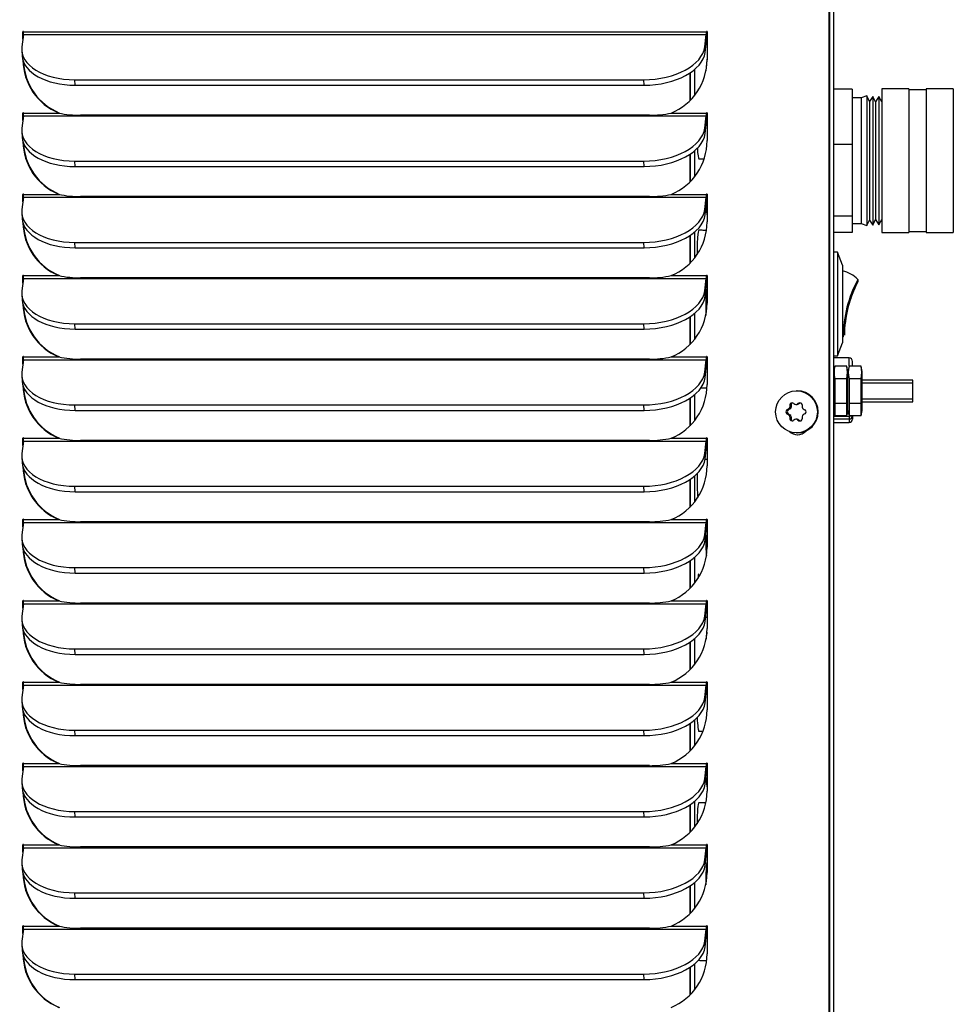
# Model space of a CAD drawing. Extents: x 776 to 936, y -8 to 92.
# Tile 12 of 18: x 840 to 848, y 54 to 63. Entities that reach past the tile are written whole.
import ezdxf

# ---------------------------------------------------------------- set-up
doc = ezdxf.new("R2010")
doc.units = 0
doc.header["$LTSCALE"] = 4
doc.header["$MEASUREMENT"] = 0
doc.layers.get('0').update_dxf_attribs({"linetype": 'CONTINUOUS'})

msp = doc.modelspace()

# ---------------------------------------------------------------- linework, layer by layer
for p, q in [((846.7837, 31.7087), (846.7837, 75.8248)), ((846.7887, 31.7087), (846.7887, 75.8248)), ((846.8227, 75.661), (846.8227, 32.3897)), ((839.7454, 62.7816), (839.7321, 62.6745)), ((839.7456, 62.807), (839.7406, 62.807)), ((839.7406, 62.7428), (839.7406, 62.807)), ((839.7454, 62.7816), (845.7106, 62.7816)), ((839.7456, 62.7837), (839.7456, 62.807)), ((839.7466, 62.807), (845.7118, 62.807)), ((845.6973, 62.6745), (845.7106, 62.7816)), ((845.7168, 62.807), (845.7118, 62.807)), ((845.7177, 62.807), (845.7177, 62.566)), ((845.7002, 62.627), (845.7135, 62.7341)), ((839.7311, 62.644), (839.734, 62.5965)), ((845.7002, 62.627), (845.6973, 62.6745)), ((845.5687, 62.2068), (845.5687, 62.4478)), ((845.5687, 62.4478), (845.5687, 62.2068)), ((845.6079, 62.4769), (845.6079, 62.2507)), ((840.1974, 62.3402), (840.1945, 62.3877)), ((840.1945, 62.3877), (845.1635, 62.3877)), ((840.1974, 62.3402), (845.1664, 62.3402)), ((845.1664, 62.3402), (845.1635, 62.3877)), ((846.9857, 62.3053), (846.8227, 62.3053)), ((846.9857, 62.3053), (846.9857, 61.8225)), ((847.2436, 62.3073), (847.2436, 61.0533)), ((847.4811, 62.3073), (847.2436, 62.3073)), ((847.4811, 62.3073), (847.4811, 61.0533)), ((847.6311, 62.2983), (847.4811, 62.2983)), ((847.6311, 62.3073), (847.6311, 61.0533)), ((847.8686, 62.3073), (847.6311, 62.3073)), ((847.8686, 62.3073), (847.8686, 61.0533)), ((847.0627, 62.2293), (846.9857, 62.2293)), ((847.1133, 62.2466), (847.0627, 62.2293)), ((847.0627, 62.2293), (847.0627, 61.1313)), ((847.1133, 62.2466), (847.1133, 61.1139)), ((847.1366, 62.1983), (847.1133, 62.2466)), ((847.1668, 62.2426), (847.1366, 62.1983)), ((847.1366, 62.1983), (847.1366, 61.1622)), ((847.1668, 62.2426), (847.1668, 61.1179)), ((847.19, 62.1943), (847.1668, 62.2426)), ((847.2168, 62.2407), (847.19, 62.1943)), ((847.19, 62.1943), (847.19, 61.1662)), ((847.2168, 62.2407), (847.2168, 61.1198)), ((847.2436, 62.1943), (847.2168, 62.2407)), ((839.7456, 62.097), (839.7406, 62.097)), ((839.7406, 62.0328), (839.7406, 62.097)), ((839.7456, 62.0737), (839.7456, 62.097)), ((839.7466, 62.097), (840.0554, 62.097)), ((840.0554, 62.097), (840.0605, 62.097)), ((845.2131, 62.0781), (840.2441, 62.0781)), ((845.4029, 62.097), (845.7118, 62.097)), ((845.7168, 62.097), (845.7118, 62.097)), ((845.7177, 62.097), (845.7177, 61.856)), ((839.7454, 62.0716), (839.7321, 61.9645)), ((839.7454, 62.0716), (845.7106, 62.0716)), ((845.6973, 61.9645), (845.7106, 62.0716)), ((845.7002, 61.917), (845.7135, 62.0241)), ((839.7311, 61.934), (839.734, 61.8865)), ((845.7002, 61.917), (845.6973, 61.9645)), ((846.9857, 61.8225), (846.8227, 61.8225)), ((846.9857, 61.8225), (846.9857, 61.1974)), ((845.5687, 61.4968), (845.5687, 61.7378)), ((845.5687, 61.7378), (845.5687, 61.4968)), ((845.6079, 61.7669), (845.6079, 61.5407)), ((840.1974, 61.6302), (840.1945, 61.6777)), ((840.1945, 61.6777), (845.1635, 61.6777)), ((845.1664, 61.6302), (845.1635, 61.6777)), ((840.1974, 61.6302), (845.1664, 61.6302)), ((839.7454, 61.3616), (839.7321, 61.2545)), ((839.7456, 61.387), (839.7406, 61.387)), ((839.7406, 61.3228), (839.7406, 61.387)), ((839.7454, 61.3616), (845.7106, 61.3616)), ((839.7456, 61.3637), (839.7456, 61.387)), ((839.7466, 61.387), (840.0554, 61.387)), ((840.0554, 61.387), (840.0605, 61.387)), ((845.2131, 61.3681), (840.2441, 61.3681)), ((845.4029, 61.387), (845.7118, 61.387)), ((845.6973, 61.2545), (845.7106, 61.3616)), ((845.7002, 61.207), (845.7135, 61.3141)), ((845.7168, 61.387), (845.7118, 61.387)), ((845.7177, 61.387), (845.7177, 61.146)), ((839.7311, 61.224), (839.734, 61.1765)), ((845.7002, 61.207), (845.6973, 61.2545)), ((846.9857, 61.1974), (846.8227, 61.1974)), ((846.9857, 61.1974), (846.9857, 61.0552)), ((846.9857, 61.1313), (847.0627, 61.1313)), ((847.0627, 61.1313), (847.1133, 61.1139)), ((847.1133, 61.1139), (847.1366, 61.1622)), ((847.1366, 61.1622), (847.1668, 61.1179)), ((847.1668, 61.1179), (847.19, 61.1662)), ((847.19, 61.1662), (847.2168, 61.1198)), ((847.2168, 61.1198), (847.2436, 61.1662)), ((845.6079, 61.0569), (845.6079, 60.8307)), ((846.9857, 61.0552), (846.8227, 61.0552)), ((847.2436, 61.0533), (847.4811, 61.0533)), ((847.4811, 61.0623), (847.6311, 61.0623)), ((847.6311, 61.0533), (847.8686, 61.0533)), ((840.1974, 60.9202), (840.1945, 60.9677)), ((840.1945, 60.9677), (845.1635, 60.9677)), ((845.1664, 60.9202), (845.1635, 60.9677)), ((845.5687, 60.7868), (845.5687, 61.0278)), ((845.5687, 61.0278), (845.5687, 60.7868)), ((840.1974, 60.9202), (845.1664, 60.9202)), ((846.8577, 60.8833), (846.8227, 60.8833)), ((846.8577, 60.8833), (846.8577, 59.9772)), ((846.9017, 60.7688), (846.8577, 60.8833)), ((846.9017, 60.7688), (846.9017, 60.0918)), ((839.7454, 60.6516), (839.7321, 60.5445)), ((839.7456, 60.677), (839.7406, 60.677)), ((839.7406, 60.6128), (839.7406, 60.677)), ((839.7454, 60.6516), (845.7106, 60.6516)), ((839.7456, 60.6537), (839.7456, 60.677)), ((839.7466, 60.677), (840.0554, 60.677)), ((840.0554, 60.677), (840.0605, 60.677)), ((845.2131, 60.6581), (840.2441, 60.6581)), ((845.4029, 60.677), (845.7118, 60.677)), ((845.6973, 60.5445), (845.7106, 60.6516)), ((845.7168, 60.677), (845.7118, 60.677)), ((845.7177, 60.677), (845.7177, 60.436)), ((845.7002, 60.497), (845.6973, 60.5445)), ((845.7002, 60.497), (845.7135, 60.6041)), ((839.7311, 60.514), (839.734, 60.4665)), ((845.5687, 60.0768), (845.5687, 60.3178)), ((845.5687, 60.3178), (845.5687, 60.0768)), ((845.6079, 60.3469), (845.6079, 60.1207)), ((840.1974, 60.2102), (840.1945, 60.2577)), ((840.1945, 60.2577), (845.1635, 60.2577)), ((840.1974, 60.2102), (845.1664, 60.2102)), ((845.1664, 60.2102), (845.1635, 60.2577)), ((846.9076, 60.1886), (846.9176, 60.1881)), ((846.9089, 60.2133), (846.9189, 60.2126)), ((846.8577, 59.9772), (846.9017, 60.0918)), ((839.7454, 59.9416), (839.7321, 59.8345)), ((839.7456, 59.967), (839.7406, 59.967)), ((839.7406, 59.9028), (839.7406, 59.967)), ((839.7454, 59.9416), (845.7106, 59.9416)), ((839.7456, 59.9437), (839.7456, 59.967)), ((839.7466, 59.967), (840.0554, 59.967)), ((840.0554, 59.967), (840.0605, 59.967)), ((845.2131, 59.9481), (840.2441, 59.9481)), ((845.4029, 59.967), (845.7118, 59.967)), ((845.6973, 59.8345), (845.7106, 59.9416)), ((845.7168, 59.967), (845.7118, 59.967)), ((845.7177, 59.967), (845.7177, 59.726)), ((846.8227, 59.9772), (846.8577, 59.9772)), ((846.9577, 59.9584), (846.8227, 59.9584)), ((846.9577, 59.8867), (846.9577, 59.9584)), ((846.9877, 59.8867), (846.9877, 59.9284)), ((845.7002, 59.787), (845.7135, 59.8941)), ((846.8329, 59.888), (846.8227, 59.8403)), ((846.9377, 59.8867), (846.8327, 59.8867)), ((846.9477, 59.8403), (846.9374, 59.888)), ((846.9579, 59.888), (846.9477, 59.8403)), ((847.0627, 59.8867), (846.9577, 59.8867)), ((847.0727, 59.8403), (847.0624, 59.888)), ((839.7311, 59.804), (839.734, 59.7565)), ((845.7002, 59.787), (845.6973, 59.8345)), ((846.9377, 59.7767), (846.8327, 59.7767)), ((846.8327, 59.7767), (846.8327, 59.5602)), ((846.9377, 59.5602), (846.9377, 59.7767)), ((846.9477, 59.5003), (846.9477, 59.8403)), ((846.9477, 59.5606), (846.9477, 59.8403)), ((847.0627, 59.7767), (846.9577, 59.7767)), ((846.9577, 59.7767), (846.9577, 59.5602)), ((847.0627, 59.5602), (847.0627, 59.7767)), ((847.0727, 59.5003), (847.0727, 59.8403)), ((847.5147, 59.7653), (847.0727, 59.7653)), ((847.5147, 59.5753), (847.5147, 59.7653)), ((846.5057, 59.6707), (846.4987, 59.6707)), ((847.0727, 59.7397), (847.5147, 59.7397)), ((845.5687, 59.3668), (845.5687, 59.6078)), ((845.5687, 59.6078), (845.5687, 59.3668)), ((845.6079, 59.6369), (845.6079, 59.4107)), ((847.0727, 59.6008), (847.5147, 59.6008)), ((840.1974, 59.5002), (840.1945, 59.5477)), ((840.1945, 59.5477), (845.1635, 59.5477)), ((840.1974, 59.5002), (845.1664, 59.5002)), ((845.1664, 59.5002), (845.1635, 59.5477)), ((846.4151, 59.5042), (846.4256, 59.5042)), ((846.4416, 59.5134), (846.4256, 59.5042)), ((846.4307, 59.5134), (846.4416, 59.5134)), ((846.4402, 59.5299), (846.451, 59.5299)), ((846.4405, 59.5484), (846.451, 59.5484)), ((846.451, 59.5484), (846.451, 59.5299)), ((846.4939, 59.553), (846.5048, 59.553)), ((846.5035, 59.5556), (846.5143, 59.5556)), ((846.5302, 59.5648), (846.5143, 59.5556)), ((846.8227, 59.5003), (846.8329, 59.4525)), ((846.9377, 59.5602), (846.8327, 59.5602)), ((846.8327, 59.5602), (846.8327, 59.4538)), ((846.9374, 59.4525), (846.9477, 59.5003)), ((846.9377, 59.4538), (846.9377, 59.5602)), ((846.9477, 59.5003), (846.9579, 59.4525)), ((847.0627, 59.5602), (846.9577, 59.5602)), ((846.9577, 59.5602), (846.9577, 59.4538)), ((847.0624, 59.4525), (847.0727, 59.5003)), ((847.0627, 59.4538), (847.0627, 59.5602)), ((847.0727, 59.5753), (847.5147, 59.5753)), ((846.4151, 59.4713), (846.4256, 59.4713)), ((846.4256, 59.4713), (846.4416, 59.4621)), ((846.4307, 59.4621), (846.4416, 59.4621)), ((846.4402, 59.4456), (846.451, 59.4456)), ((846.4405, 59.4271), (846.451, 59.4271)), ((846.451, 59.4456), (846.451, 59.4271)), ((846.5048, 59.4224), (846.4939, 59.4224)), ((846.5034, 59.4199), (846.5143, 59.4199)), ((846.5143, 59.4199), (846.5302, 59.4107)), ((846.8227, 59.4881), (846.8253, 59.4881)), ((846.8291, 59.4704), (846.8227, 59.4704)), ((846.8227, 59.4511), (846.9577, 59.4511)), ((846.9577, 59.4249), (846.8227, 59.4249)), ((846.9377, 59.4538), (846.8327, 59.4538)), ((846.9541, 59.4704), (846.9412, 59.4704)), ((846.9451, 59.4881), (846.9503, 59.4881)), ((847.0627, 59.4538), (846.9577, 59.4538)), ((846.9577, 59.4511), (846.9577, 59.4537)), ((846.9577, 59.4511), (846.9577, 59.4249)), ((846.9877, 59.4511), (846.9577, 59.4511)), ((846.9577, 59.4249), (846.9577, 59.3944)), ((846.9877, 59.4538), (846.9877, 59.4511)), ((846.9877, 59.4511), (846.9877, 59.4244)), ((846.5197, 59.4107), (846.5302, 59.4107)), ((846.8227, 59.3944), (846.9577, 59.3944)), ((839.7456, 59.257), (839.7406, 59.257)), ((839.7406, 59.1928), (839.7406, 59.257)), ((839.7456, 59.2337), (839.7456, 59.257)), ((839.7466, 59.257), (840.0554, 59.257)), ((840.0554, 59.257), (840.0605, 59.257)), ((845.4029, 59.257), (845.7118, 59.257)), ((845.7168, 59.257), (845.7118, 59.257)), ((845.7177, 59.257), (845.7177, 59.016)), ((846.4987, 59.3047), (846.5057, 59.3047)), ((839.7454, 59.2316), (839.7321, 59.1245)), ((839.7454, 59.2316), (845.7106, 59.2316)), ((845.2131, 59.2381), (840.2441, 59.2381)), ((845.6973, 59.1245), (845.7106, 59.2316)), ((845.7002, 59.077), (845.7135, 59.1841)), ((839.7311, 59.094), (839.734, 59.0465)), ((845.7002, 59.077), (845.6973, 59.1245)), ((845.5687, 58.6568), (845.5687, 58.8978)), ((845.5687, 58.8978), (845.5687, 58.6568)), ((845.6079, 58.9269), (845.6079, 58.7007)), ((840.1974, 58.7902), (840.1945, 58.8377)), ((840.1945, 58.8377), (845.1635, 58.8377)), ((845.1664, 58.7902), (845.1635, 58.8377)), ((840.1974, 58.7902), (845.1664, 58.7902)), ((839.7454, 58.5216), (839.7321, 58.4145)), ((839.7456, 58.547), (839.7406, 58.547)), ((839.7406, 58.4828), (839.7406, 58.547)), ((839.7454, 58.5216), (845.7106, 58.5216)), ((839.7456, 58.5237), (839.7456, 58.547)), ((839.7466, 58.547), (840.0554, 58.547)), ((840.0554, 58.547), (840.0605, 58.547)), ((845.2131, 58.5281), (840.2441, 58.5281)), ((845.4029, 58.547), (845.7118, 58.547)), ((845.6973, 58.4145), (845.7106, 58.5216)), ((845.7002, 58.367), (845.7135, 58.4741)), ((845.7168, 58.547), (845.7118, 58.547)), ((845.7177, 58.547), (845.7177, 58.306)), ((839.7311, 58.384), (839.734, 58.3365)), ((845.7002, 58.367), (845.6973, 58.4145)), ((845.6079, 58.2169), (845.6079, 57.9907)), ((840.1974, 58.0802), (840.1945, 58.1277)), ((840.1945, 58.1277), (845.1635, 58.1277)), ((845.1664, 58.0802), (845.1635, 58.1277)), ((845.5687, 57.9468), (845.5687, 58.1878)), ((845.5687, 58.1878), (845.5687, 57.9468)), ((840.1974, 58.0802), (845.1664, 58.0802)), ((839.7454, 57.8116), (839.7321, 57.7045)), ((839.7456, 57.837), (839.7406, 57.837)), ((839.7406, 57.7728), (839.7406, 57.837)), ((839.7454, 57.8116), (845.7106, 57.8116)), ((839.7456, 57.8137), (839.7456, 57.837)), ((839.7466, 57.837), (840.0554, 57.837)), ((840.0554, 57.837), (840.0605, 57.837)), ((845.2131, 57.8181), (840.2441, 57.8181)), ((845.4029, 57.837), (845.7118, 57.837)), ((845.6973, 57.7045), (845.7106, 57.8116)), ((845.7168, 57.837), (845.7118, 57.837)), ((845.7177, 57.837), (845.7177, 57.596)), ((845.7002, 57.657), (845.6973, 57.7045)), ((845.7002, 57.657), (845.7135, 57.7641)), ((839.7311, 57.674), (839.734, 57.6265)), ((845.5687, 57.2368), (845.5687, 57.4778)), ((845.5687, 57.4778), (845.5687, 57.2368)), ((845.6079, 57.5069), (845.6079, 57.2807)), ((840.1974, 57.3702), (840.1945, 57.4177)), ((840.1945, 57.4177), (845.1635, 57.4177)), ((840.1974, 57.3702), (845.1664, 57.3702)), ((845.1664, 57.3702), (845.1635, 57.4177)), ((839.7454, 57.1016), (839.7321, 56.9945)), ((839.7456, 57.127), (839.7406, 57.127)), ((839.7406, 57.0628), (839.7406, 57.127)), ((839.7454, 57.1016), (845.7106, 57.1016)), ((839.7456, 57.1037), (839.7456, 57.127)), ((839.7466, 57.127), (840.0554, 57.127)), ((840.0554, 57.127), (840.0605, 57.127)), ((845.2131, 57.1081), (840.2441, 57.1081)), ((845.4029, 57.127), (845.7118, 57.127)), ((845.6973, 56.9945), (845.7106, 57.1016)), ((845.7168, 57.127), (845.7118, 57.127)), ((845.7177, 57.127), (845.7177, 56.886)), ((845.7002, 56.947), (845.7135, 57.0541)), ((839.7311, 56.964), (839.734, 56.9165)), ((845.7002, 56.947), (845.6973, 56.9945)), ((845.5687, 56.5268), (845.5687, 56.7678)), ((845.5687, 56.7678), (845.5687, 56.5268)), ((845.6079, 56.7969), (845.6079, 56.5707)), ((840.1974, 56.6602), (840.1945, 56.7077)), ((840.1945, 56.7077), (845.1635, 56.7077)), ((840.1974, 56.6602), (845.1664, 56.6602)), ((845.1664, 56.6602), (845.1635, 56.7077)), ((839.7456, 56.417), (839.7406, 56.417)), ((839.7406, 56.3528), (839.7406, 56.417)), ((839.7456, 56.3937), (839.7456, 56.417)), ((839.7466, 56.417), (840.0554, 56.417)), ((840.0554, 56.417), (840.0605, 56.417)), ((845.4029, 56.417), (845.7118, 56.417)), ((845.7168, 56.417), (845.7118, 56.417)), ((845.7177, 56.417), (845.7177, 56.176)), ((839.7454, 56.3916), (839.7321, 56.2845)), ((839.7454, 56.3916), (845.7106, 56.3916)), ((845.2131, 56.3981), (840.2441, 56.3981)), ((845.6973, 56.2845), (845.7106, 56.3916)), ((845.7002, 56.237), (845.7135, 56.3441)), ((839.7311, 56.254), (839.734, 56.2065)), ((845.7002, 56.237), (845.6973, 56.2845)), ((845.6079, 56.0869), (845.6079, 55.8607)), ((840.1974, 55.9502), (840.1945, 55.9977)), ((840.1945, 55.9977), (845.1635, 55.9977)), ((845.1664, 55.9502), (845.1635, 55.9977)), ((845.5687, 55.8168), (845.5687, 56.0578)), ((845.5687, 56.0578), (845.5687, 55.8168)), ((840.1974, 55.9502), (845.1664, 55.9502)), ((839.7454, 55.6816), (839.7321, 55.5745)), ((839.7456, 55.707), (839.7406, 55.707)), ((839.7406, 55.6428), (839.7406, 55.707)), ((839.7454, 55.6816), (845.7106, 55.6816)), ((839.7456, 55.6837), (839.7456, 55.707)), ((839.7466, 55.707), (840.0554, 55.707)), ((840.0554, 55.707), (840.0605, 55.707)), ((845.2131, 55.6881), (840.2441, 55.6881)), ((845.4029, 55.707), (845.7118, 55.707)), ((845.6973, 55.5745), (845.7106, 55.6816)), ((845.7002, 55.527), (845.7135, 55.6341)), ((845.7168, 55.707), (845.7118, 55.707)), ((845.7177, 55.707), (845.7177, 55.466)), ((839.7311, 55.544), (839.734, 55.4965)), ((845.7002, 55.527), (845.6973, 55.5745)), ((845.6079, 55.3769), (845.6079, 55.1507)), ((840.1974, 55.2402), (840.1945, 55.2877)), ((840.1945, 55.2877), (845.1635, 55.2877)), ((845.1664, 55.2402), (845.1635, 55.2877)), ((845.5687, 55.1068), (845.5687, 55.3478)), ((845.5687, 55.3478), (845.5687, 55.1068)), ((840.1974, 55.2402), (845.1664, 55.2402)), ((839.7454, 54.9716), (839.7321, 54.8645)), ((839.7456, 54.997), (839.7406, 54.997)), ((839.7406, 54.9328), (839.7406, 54.997)), ((839.7454, 54.9716), (845.7106, 54.9716)), ((839.7456, 54.9737), (839.7456, 54.997)), ((839.7466, 54.997), (840.0554, 54.997)), ((840.0554, 54.997), (840.0605, 54.997)), ((845.2131, 54.9781), (840.2441, 54.9781)), ((845.4029, 54.997), (845.7118, 54.997)), ((845.6973, 54.8645), (845.7106, 54.9716)), ((845.7168, 54.997), (845.7118, 54.997)), ((845.7177, 54.997), (845.7177, 54.756)), ((845.7002, 54.817), (845.6973, 54.8645)), ((845.7002, 54.817), (845.7135, 54.9241)), ((839.7311, 54.834), (839.734, 54.7865)), ((845.5687, 54.3968), (845.5687, 54.6378)), ((845.5687, 54.6378), (845.5687, 54.3968)), ((845.6079, 54.6669), (845.6079, 54.4407)), ((840.1974, 54.5302), (840.1945, 54.5777)), ((840.1945, 54.5777), (845.1635, 54.5777)), ((840.1974, 54.5302), (845.1664, 54.5302)), ((845.1664, 54.5302), (845.1635, 54.5777))]:
    msp.add_line(p, q)
for centre, radius, start, end in [((840.2338, 62.9272), 0.8491, 257.87647, 270.69652), ((845.2239, 62.9331), 0.8551, 269.27765, 282.08254), ((840.2338, 62.2172), 0.8491, 257.87647, 270.69652), ((845.2239, 62.2231), 0.8551, 269.27765, 282.08254), ((846.8227, 60.4302), 0.3006, 45.16741, 74.76165), ((840.2338, 61.5072), 0.8491, 257.87647, 270.69652), ((845.2239, 61.5131), 0.8551, 269.27765, 282.08254), ((848.0075, 60.1298), 1.1017, 152.14731, 179.39247), ((847.9484, 60.1448), 1.0317, 152.33504, 179.38098), ((847.9478, 60.145), 1.031, 159.82291, 170.44555), ((847.9458, 60.1449), 1.0291, 170.41704, 172.63327), ((846.8227, 60.4303), 0.3006, 285.23835, 286.15011), ((847.9458, 60.1449), 1.0291, 178.32193, 179.37826), ((840.2338, 60.7972), 0.8491, 257.87647, 270.69652), ((845.2239, 60.8031), 0.8551, 269.27765, 282.08254), ((846.9577, 59.9284), 0.03, 0, 90), ((847.0724, 59.8317), 0.246, 167.07068, 192.92932), ((846.6979, 59.8317), 0.246, 347.07068, 12.92932), ((847.1974, 59.8317), 0.246, 167.07068, 192.92932), ((846.8229, 59.8317), 0.246, 347.07068, 12.92932), ((846.425, 59.4877), 0.0192, 121.17079, 238.81566), ((846.4208, 59.5301), 0.0194, 300.76479, 359.41063), ((846.4595, 59.5483), 0.019, 60.49217, 179.68356), ((846.494, 59.5719), 0.0189, 239.88211, 300.10424), ((846.5292, 59.5486), 0.0188, 359.31053, 120.48649), ((846.5664, 59.5297), 0.0187, 179.33181, 240.46562), ((846.5643, 59.4877), 0.0188, 299.1852, 60.80125), ((846.4208, 59.4454), 0.0194, 0.57637, 59.22106), ((846.4595, 59.4272), 0.019, 180.30373, 299.49328), ((846.494, 59.4036), 0.0189, 59.88301, 120.10334), ((846.5292, 59.4269), 0.0188, 239.50045, 0.67528), ((846.5664, 59.4458), 0.0187, 119.52111, 180.65431), ((846.9577, 59.4244), 0.03, 270, 0), ((840.2338, 60.0872), 0.8491, 257.87647, 270.69652), ((845.2239, 60.0931), 0.8551, 269.27765, 282.08254), ((840.2338, 59.3772), 0.8491, 257.87647, 270.69652), ((845.2239, 59.3831), 0.8551, 269.27765, 282.08254), ((840.2338, 58.6672), 0.8491, 257.87647, 270.69652), ((845.2239, 58.6731), 0.8551, 269.27765, 282.08254), ((840.2338, 57.9572), 0.8491, 257.87647, 270.69652), ((845.2239, 57.9631), 0.8551, 269.27765, 282.08254), ((840.2338, 57.2472), 0.8491, 257.87647, 270.69652), ((845.2239, 57.2531), 0.8551, 269.27765, 282.08254), ((840.2338, 56.5372), 0.8491, 257.87647, 270.69652), ((845.2239, 56.5431), 0.8551, 269.27765, 282.08254), ((840.2338, 55.8272), 0.8491, 257.87647, 270.69652), ((845.2239, 55.8331), 0.8551, 269.27765, 282.08254)]:
    msp.add_arc(centre, radius, start, end)
for centre, major_axis, ratio, start_param, end_param in [((839.7436, 62.807), (0, -0.003), 0.996195, 1.570796, 4.712389), ((839.7438, 62.807), (0, 0.031), 0.087156, 3.752458, 4.712389), ((839.7486, 62.807), (0, -0.003), 0.996195, 4.149513, 4.712389), ((845.7091, 62.807), (0, -0.031), 0.087156, 0.610865, 1.570796), ((845.7148, 62.807), (0, -0.003), 0.996195, 1.570796, 4.712389), ((845.7091, 62.807), (0, -0.089), 0.087156, 0.610865, 1.570796), ((845.7198, 62.807), (0, -0.003), 0.996195, 4.149513, 4.712389), ((840.2302, 62.6745), (0.4991, 0.0305), 0.571394, 3.035192, 4.605988), ((840.2331, 62.627), (0.4991, 0.0305), 0.571394, 3.141593, 4.605988), ((845.1992, 62.6745), (-0.4991, -0.0305), 0.571394, 1.464396, 3.035192), ((845.2021, 62.627), (-0.4991, -0.0305), 0.571394, 1.464396, 3.035192), ((840.2446, 62.566), (0, -0.506), 0.996195, 4.725676, 5.898396), ((840.2497, 62.566), (0, -0.506), 0.996195, 4.756771, 5.898396), ((845.2137, 62.566), (0, 0.506), 0.996195, 3.526382, 4.712389), ((845.7219, 62.3858), (0, 0.1875), 0.087156, 0.258108, 1.152571), ((839.7436, 62.097), (0, -0.003), 0.996195, 1.570796, 4.712389), ((839.7438, 62.097), (0, 0.031), 0.087156, 3.752458, 4.712389), ((839.7486, 62.097), (0, -0.003), 0.996195, 4.149513, 4.712389), ((845.7091, 62.097), (0, -0.031), 0.087156, 0.610865, 1.570796), ((845.7148, 62.097), (0, -0.003), 0.996195, 1.570796, 4.712389), ((845.7091, 62.097), (0, -0.089), 0.087156, 0.610865, 1.570796), ((845.7198, 62.097), (0, -0.003), 0.996195, 4.149513, 4.712389), ((840.2302, 61.9645), (0.4991, 0.0305), 0.571394, 3.035192, 4.605988), ((845.1992, 61.9645), (-0.4991, -0.0305), 0.571394, 1.464396, 3.035192), ((845.2021, 61.917), (-0.4991, -0.0305), 0.571394, 1.464396, 3.035192), ((840.2331, 61.917), (0.4991, 0.0305), 0.571394, 3.141593, 4.605988), ((840.2446, 61.856), (0, -0.506), 0.996195, 4.725676, 5.898396), ((840.2497, 61.856), (0, -0.506), 0.996195, 4.756771, 5.898396), ((845.2137, 61.856), (0, 0.506), 0.996195, 3.526382, 4.712389), ((845.6464, 61.8858), (0, 0.1875), 0.087156, 2.110341, 3.141593), ((839.7436, 61.387), (0, -0.003), 0.996195, 1.570796, 4.712389), ((845.7148, 61.387), (0, -0.003), 0.996195, 1.570796, 4.712389), ((839.7438, 61.387), (0, 0.031), 0.087156, 3.752458, 4.712389), ((839.7486, 61.387), (0, -0.003), 0.996195, 4.149513, 4.712389), ((845.7091, 61.387), (0, -0.031), 0.087156, 0.610865, 1.570796), ((845.7091, 61.387), (0, -0.089), 0.087156, 0.610865, 1.570796), ((845.7198, 61.387), (0, -0.003), 0.996195, 4.149513, 4.712389), ((840.2302, 61.2545), (0.4991, 0.0305), 0.571394, 3.035192, 4.605988), ((845.1992, 61.2545), (-0.4991, -0.0305), 0.571394, 1.464396, 3.035192), ((845.7219, 61.3858), (0, 0.1875), 0.087156, -4.082852, -3.399573), ((840.2331, 61.207), (0.4991, 0.0305), 0.571394, 3.141593, 4.605988), ((840.2446, 61.146), (0, -0.506), 0.996195, 4.725676, 5.898396), ((845.2021, 61.207), (-0.4991, -0.0305), 0.571394, 1.464396, 3.035192), ((845.2137, 61.146), (0, 0.506), 0.996195, 3.526382, 4.712389), ((840.2497, 61.146), (0, -0.506), 0.996195, 4.756771, 5.898396), ((845.6464, 60.8858), (0, 0.1875), 0.087156, 0, 1.703276), ((839.7436, 60.677), (0, -0.003), 0.996195, 1.570796, 4.712389), ((839.7438, 60.677), (0, -0.031), 0.087156, 0.610865, 1.570796), ((839.7486, 60.677), (0, -0.003), 0.996195, 4.149513, 4.712389), ((845.7091, 60.677), (0, -0.031), 0.087156, 0.610865, 1.570796), ((845.7148, 60.677), (0, -0.003), 0.996195, 1.570796, 4.712389), ((845.7091, 60.677), (0, -0.089), 0.087156, 0.610865, 1.570796), ((845.7198, 60.677), (0, -0.003), 0.996195, 4.149513, 4.712389), ((840.2302, 60.5445), (0.4991, 0.0305), 0.571394, 3.035192, 4.605988), ((845.1992, 60.5445), (-0.4991, -0.0305), 0.571394, 1.464396, 3.035192), ((845.7219, 60.3858), (0, 0.1875), 0.087156, 0.257921, 1.87896), ((840.2331, 60.497), (0.4991, 0.0305), 0.571394, 3.141593, 4.605988), ((845.2021, 60.497), (-0.4991, -0.0305), 0.571394, 1.464396, 3.035192), ((840.2446, 60.436), (0, -0.506), 0.996195, 4.725676, 5.898396), ((840.2497, 60.436), (0, -0.506), 0.996195, 4.756771, 5.898396), ((845.2137, 60.436), (0, 0.506), 0.996195, 3.526382, 4.712389), ((839.7436, 59.967), (0, -0.003), 0.996195, 1.570796, 4.712389), ((839.7438, 59.967), (0, -0.031), 0.087156, 0.610865, 1.570796), ((839.7486, 59.967), (0, -0.003), 0.996195, 4.149513, 4.712389), ((845.7091, 59.967), (0, -0.031), 0.087156, 0.610865, 1.570796), ((845.7148, 59.967), (0, -0.003), 0.996195, 1.570796, 4.712389), ((845.7091, 59.967), (0, -0.089), 0.087156, 0.610865, 1.570796), ((845.7198, 59.967), (0, -0.003), 0.996195, 4.149513, 4.712389), ((840.2302, 59.8345), (0.4991, 0.0305), 0.571394, 3.035192, 4.605988), ((840.2331, 59.787), (0.4991, 0.0305), 0.571394, 3.141593, 4.605988), ((845.1992, 59.8345), (-0.4991, -0.0305), 0.571394, 1.464396, 3.035192), ((845.2021, 59.787), (-0.4991, -0.0305), 0.571394, 1.464396, 3.035192), ((840.2446, 59.726), (0, -0.506), 0.996195, 4.725676, 5.898396), ((840.2497, 59.726), (0, -0.506), 0.996195, 4.756771, 5.898396), ((845.2137, 59.726), (0, 0.506), 0.996195, 3.526382, 4.712389), ((846.5057, 59.4877), (0, 0.183), 0.996195, 3.141593, 6.283185), ((846.4927, 59.5345), (-0.2568, -0.1476), 0.043569, -1.3524, -1.289006), ((846.4351, 59.4877), (0, 0.019), 0.996195, 0.52348, 2.617875), ((846.4658, 59.4877), (0, 0.2962), 0.087156, 1.364645, 1.428038), ((846.4321, 59.5299), (0, -0.019), 0.996195, 0.52348, 1.570678), ((846.4699, 59.5484), (0, -0.019), 0.996195, 3.44089, 4.71227), ((846.5464, 59.5345), (-0.2567, 0.1477), 0.043587, 1.289017, 1.35241), ((846.4927, 59.5345), (0.2568, 0.1476), 0.043569, 1.440263, 1.503656), ((846.5048, 59.572), (0, 0.019), 0.996195, 3.141593, 3.665073), ((846.5733, 59.4877), (0, 0.2962), 0.087156, 1.364645, 1.428038), ((846.5464, 59.5345), (0.2567, -0.1477), 0.043587, -1.503646, -1.440252), ((846.4926, 59.441), (-0.2567, 0.1477), 0.043587, 1.289017, 1.35241), ((846.4658, 59.4877), (0, -0.2962), 0.087156, -1.428018, -1.364624), ((846.4321, 59.4456), (0, 0.019), 0.996195, 4.71227, 5.759468), ((846.4699, 59.4271), (0, 0.019), 0.996195, 1.570678, 2.862162), ((846.5464, 59.441), (-0.2568, -0.1476), 0.043569, -1.3524, -1.289006), ((846.4926, 59.441), (0.2567, -0.1477), 0.043587, -1.503646, -1.440252), ((846.5048, 59.4034), (0, -0.019), 0.996195, 2.617875, 3.141593), ((846.5733, 59.4877), (0, -0.2962), 0.087156, -1.428018, -1.364624), ((846.5464, 59.441), (0.2568, 0.1476), 0.043569, 1.440263, 1.503656), ((846.9577, 59.4511), (0.03, 0), 0.87279, 4.712389, 6.283185), ((846.5397, 59.4271), (0, 0.019), 0.996195, 2.617875, 2.876505), ((839.7436, 59.257), (0, -0.003), 0.996195, 1.570796, 4.712389), ((839.7438, 59.257), (0, 0.031), 0.087156, 3.752458, 4.712389), ((839.7486, 59.257), (0, -0.003), 0.996195, 4.149513, 4.712389), ((845.7091, 59.257), (0, -0.031), 0.087156, 0.610865, 1.570796), ((845.7148, 59.257), (0, -0.003), 0.996195, 1.570796, 4.712389), ((845.7091, 59.257), (0, -0.089), 0.087156, 0.610865, 1.570796), ((845.7198, 59.257), (0, -0.003), 0.996195, 4.149513, 4.712389), ((846.5059, 59.3877), (0, 0.1), 0.996195, 2.376997, 3.974122), ((846.5109, 59.3877), (0, 0.1), 0.996195, 2.416302, 3.116218), ((845.7219, 59.3858), (0, 0.1875), 0.087156, -3.527232, -3.399386), ((840.2302, 59.1245), (0.4991, 0.0305), 0.571394, 3.035192, 4.605988), ((845.1992, 59.1245), (-0.4991, -0.0305), 0.571394, 1.464396, 3.035192), ((845.2021, 59.077), (-0.4991, -0.0305), 0.571394, 1.464396, 3.035192), ((840.2331, 59.077), (0.4991, 0.0305), 0.571394, 3.141593, 4.605988), ((840.2446, 59.016), (0, -0.506), 0.996195, 4.725676, 5.898396), ((840.2497, 59.016), (0, -0.506), 0.996195, 4.756771, 5.898396), ((845.2137, 59.016), (0, 0.506), 0.996195, 3.526382, 4.712389), ((845.6464, 58.8858), (0, 0.1875), 0.087156, 1.232298, 2.461951), ((839.7436, 58.547), (0, -0.003), 0.996195, 1.570796, 4.712389), ((839.7438, 58.547), (0, 0.031), 0.087156, 3.752458, 4.712389), ((839.7486, 58.547), (0, -0.003), 0.996195, 4.149513, 4.712389), ((845.7091, 58.547), (0, -0.031), 0.087156, 0.610865, 1.570796), ((845.7148, 58.547), (0, -0.003), 0.996195, 1.570796, 4.712389), ((845.7091, 58.547), (0, -0.089), 0.087156, 0.610865, 1.570796), ((845.7198, 58.547), (0, -0.003), 0.996195, 4.149513, 4.712389), ((840.2302, 58.4145), (0.4991, 0.0305), 0.571394, 3.035192, 4.605988), ((845.1992, 58.4145), (-0.4991, -0.0305), 0.571394, 1.464396, 3.035192), ((845.7219, 58.3858), (0, 0.1875), 0.087156, 1.43364, 2.524775), ((840.2331, 58.367), (0.4991, 0.0305), 0.571394, 3.141593, 4.605988), ((840.2446, 58.306), (0, -0.506), 0.996195, 4.725676, 5.898396), ((845.2021, 58.367), (-0.4991, -0.0305), 0.571394, 1.464396, 3.035192), ((845.2137, 58.306), (0, 0.506), 0.996195, 3.526382, 4.712389), ((840.2497, 58.306), (0, -0.506), 0.996195, 4.756771, 5.898396), ((845.6464, 57.8858), (0, 0.1875), 0.087156, 0, 0.696466), ((839.7436, 57.837), (0, -0.003), 0.996195, 1.570796, 4.712389), ((839.7438, 57.837), (0, -0.031), 0.087156, 0.610865, 1.570796), ((839.7486, 57.837), (0, -0.003), 0.996195, 4.149513, 4.712389), ((845.7091, 57.837), (0, -0.031), 0.087156, 0.610865, 1.570796), ((845.7148, 57.837), (0, -0.003), 0.996195, 1.570796, 4.712389), ((845.7091, 57.837), (0, -0.089), 0.087156, 0.610865, 1.570796), ((845.7198, 57.837), (0, -0.003), 0.996195, 4.149513, 4.712389), ((840.2302, 57.7045), (0.4991, 0.0305), 0.571394, 3.035192, 4.605988), ((845.1992, 57.7045), (-0.4991, -0.0305), 0.571394, 1.464396, 3.035192), ((840.2331, 57.657), (0.4991, 0.0305), 0.571394, 3.141593, 4.605988), ((845.2021, 57.657), (-0.4991, -0.0305), 0.571394, 1.464396, 3.035192), ((840.2446, 57.596), (0, -0.506), 0.996195, 4.725676, 5.898396), ((840.2497, 57.596), (0, -0.506), 0.996195, 4.756771, 5.898396), ((845.2137, 57.596), (0, -0.506), 0.996195, 0.384789, 1.570796), ((845.7219, 57.3858), (0, 0.1875), 0.087156, 0.323675, 0.896399), ((839.7436, 57.127), (0, -0.003), 0.996195, 1.570796, 4.712389), ((839.7438, 57.127), (0, -0.031), 0.087156, 0.610865, 1.570796), ((839.7486, 57.127), (0, -0.003), 0.996195, 4.149513, 4.712389), ((845.7091, 57.127), (0, -0.031), 0.087156, 0.610865, 1.570796), ((845.7148, 57.127), (0, -0.003), 0.996195, 1.570796, 4.712389), ((845.7091, 57.127), (0, -0.089), 0.087156, 0.610865, 1.570796), ((845.7198, 57.127), (0, -0.003), 0.996195, 4.149513, 4.712389), ((840.2302, 56.9945), (0.4991, 0.0305), 0.571394, 3.035192, 4.605988), ((845.1992, 56.9945), (-0.4991, -0.0305), 0.571394, 1.464396, 3.035192), ((845.2021, 56.947), (-0.4991, -0.0305), 0.571394, 1.464396, 3.035192), ((840.2331, 56.947), (0.4991, 0.0305), 0.571394, 3.141593, 4.605988), ((840.2446, 56.886), (0, -0.506), 0.996195, 4.725676, 5.898396), ((840.2497, 56.886), (0, -0.506), 0.996195, 4.756771, 5.898396), ((845.2137, 56.886), (0, 0.506), 0.996195, 3.526382, 4.712389), ((845.6464, 56.8858), (0, 0.1875), 0.087156, 1.939457, 3.141593), ((839.7436, 56.417), (0, -0.003), 0.996195, 1.570796, 4.712389), ((839.7438, 56.417), (0, 0.031), 0.087156, 3.752458, 4.712389), ((839.7486, 56.417), (0, -0.003), 0.996195, 4.149513, 4.712389), ((845.7091, 56.417), (0, -0.031), 0.087156, 0.610865, 1.570796), ((845.7148, 56.417), (0, -0.003), 0.996195, 1.570796, 4.712389), ((845.7091, 56.417), (0, -0.089), 0.087156, 0.610865, 1.570796), ((845.7198, 56.417), (0, -0.003), 0.996195, 4.149513, 4.712389), ((840.2302, 56.2845), (0.4991, 0.0305), 0.571394, 3.035192, 4.605988), ((845.1992, 56.2845), (-0.4991, -0.0305), 0.571394, 1.464396, 3.035192), ((845.2021, 56.237), (-0.4991, -0.0305), 0.571394, 1.464396, 3.035192), ((845.7219, 56.3858), (0, 0.1875), 0.087156, -4.213895, -3.399105), ((840.2331, 56.237), (0.4991, 0.0305), 0.571394, 3.141593, 4.605988), ((840.2446, 56.176), (0, -0.506), 0.996195, 4.725676, 5.898396), ((840.2497, 56.176), (0, -0.506), 0.996195, 4.756771, 5.898396), ((845.2137, 56.176), (0, -0.506), 0.996195, 0.384789, 1.570796), ((845.6464, 55.8858), (0, 0.1875), 0.087156, 0, 1.544021), ((839.7436, 55.707), (0, -0.003), 0.996195, 1.570796, 4.712389), ((839.7438, 55.707), (0, 0.031), 0.087156, 3.752458, 4.712389), ((839.7486, 55.707), (0, -0.003), 0.996195, 4.149513, 4.712389), ((845.7091, 55.707), (0, -0.031), 0.087156, 0.610865, 1.570796), ((845.7148, 55.707), (0, -0.003), 0.996195, 1.570796, 4.712389), ((845.7091, 55.707), (0, -0.089), 0.087156, 0.610865, 1.570796), ((845.7198, 55.707), (0, -0.003), 0.996195, 4.149513, 4.712389), ((840.2302, 55.5745), (0.4991, 0.0305), 0.571394, 3.035192, 4.605988), ((845.1992, 55.5745), (-0.4991, -0.0305), 0.571394, 1.464396, 3.035192), ((845.7219, 55.3858), (0, 0.1875), 0.087156, 0.257453, 1.728775), ((840.2331, 55.527), (0.4991, 0.0305), 0.571394, 3.141593, 4.605988), ((840.2446, 55.466), (0, -0.506), 0.996195, 4.725676, 5.898396), ((845.2021, 55.527), (-0.4991, -0.0305), 0.571394, 1.464396, 3.035192), ((845.2137, 55.466), (0, 0.506), 0.996195, 3.526382, 4.712389), ((840.2497, 55.466), (0, -0.506), 0.996195, 4.756771, 5.898396), ((839.7436, 54.997), (0, -0.003), 0.996195, 1.570796, 4.712389), ((839.7438, 54.997), (0, -0.031), 0.087156, 0.610865, 1.570796), ((839.7486, 54.997), (0, -0.003), 0.996195, 4.149513, 4.712389), ((845.7091, 54.997), (0, -0.031), 0.087156, 0.610865, 1.570796), ((845.7148, 54.997), (0, -0.003), 0.996195, 1.570796, 4.712389), ((845.7091, 54.997), (0, -0.089), 0.087156, 0.610865, 1.570796), ((845.7198, 54.997), (0, -0.003), 0.996195, 4.149513, 4.712389), ((840.2302, 54.8645), (0.4991, 0.0305), 0.571394, 3.035192, 4.605988), ((845.1992, 54.8645), (-0.4991, -0.0305), 0.571394, 1.464396, 3.035192), ((840.2331, 54.817), (0.4991, 0.0305), 0.571394, 3.141593, 4.605988), ((845.2021, 54.817), (-0.4991, -0.0305), 0.571394, 1.464396, 3.035192), ((840.2446, 54.756), (0, -0.506), 0.996195, 4.725676, 5.898396), ((840.2497, 54.756), (0, -0.506), 0.996195, 4.756771, 5.898396), ((845.2137, 54.756), (0, -0.506), 0.996195, 0.384789, 1.570796)]:
    msp.add_ellipse(centre, major_axis=major_axis, ratio=ratio, start_param=start_param, end_param=end_param)
msp.add_ellipse((846.4987, 59.4877), major_axis=(0, 0.183), ratio=0.996195)
for points in [[(845.7088, 62.6958), (845.7118, 62.6956), (845.7149, 62.6954), (845.7179, 62.6951)], [(845.7178, 59.0711), (845.7113, 59.0715), (845.7048, 59.0719), (845.6983, 59.0722)], [(845.7051, 57.6961), (845.7094, 57.6958), (845.7136, 57.6955), (845.7179, 57.6951)], [(845.6451, 56.6983), (845.6568, 56.6982), (845.6669, 56.6981), (845.6773, 56.6977)]]:
    msp.add_open_spline(points, degree=3)
for points, knots in [([(845.6451, 61.6983), (845.6572, 61.6982), (845.6718, 61.698), (845.6871, 61.6973), (845.6917, 61.697)], [0, 0, 0, 0, 0.02597963, 0.03685982, 0.03685982, 0.03685982, 0.03685982]), ([(845.7055, 61.0718), (845.698, 61.0722), (845.6781, 61.073), (845.6591, 61.0732), (845.6451, 61.0733)], [0.9699793, 0.9699793, 0.9699793, 0.9699793, 0.98118478, 1, 1, 1, 1]), ([(847.0344, 60.6233), (847.0346, 60.6238), (847.0359, 60.6262), (847.0363, 60.627), (847.0361, 60.6267), (847.0364, 60.6271), (847.0365, 60.6273), (847.0366, 60.6277), (847.037, 60.6286), (847.0378, 60.6309), (847.0381, 60.6345), (847.0372, 60.6393), (847.0356, 60.6417), (847.0346, 60.6431)], [0, 0, 0, 0, 0.094837, 0.579863, 0.702012, 0.712519, 0.718242, 0.724253, 0.738581, 0.766936, 0.843555, 0.922041, 1, 1, 1, 1]), ([(845.6604, 59.6981), (845.6665, 59.698), (845.6833, 59.6976), (845.7011, 59.6965), (845.7128, 59.6955)], [0.01163144, 0.01163144, 0.01163144, 0.01163144, 0.02597963, 0.05346637, 0.05346637, 0.05346637, 0.05346637]), ([(845.7007, 56.0721), (845.6948, 56.0723), (845.6766, 56.073), (845.6591, 56.0732), (845.6451, 56.0733)], [0.97240113, 0.97240113, 0.97240113, 0.97240113, 0.98118478, 1, 1, 1, 1]), ([(845.6451, 54.6983), (845.6572, 54.6982), (845.6769, 54.6979), (845.6978, 54.6967), (845.7079, 54.6959)], [0, 0, 0, 0, 0.02597963, 0.04966671, 0.04966671, 0.04966671, 0.04966671])]:
    msp.add_open_spline(points, degree=3, knots=knots)

doc.saveas('drawing.dxf')
